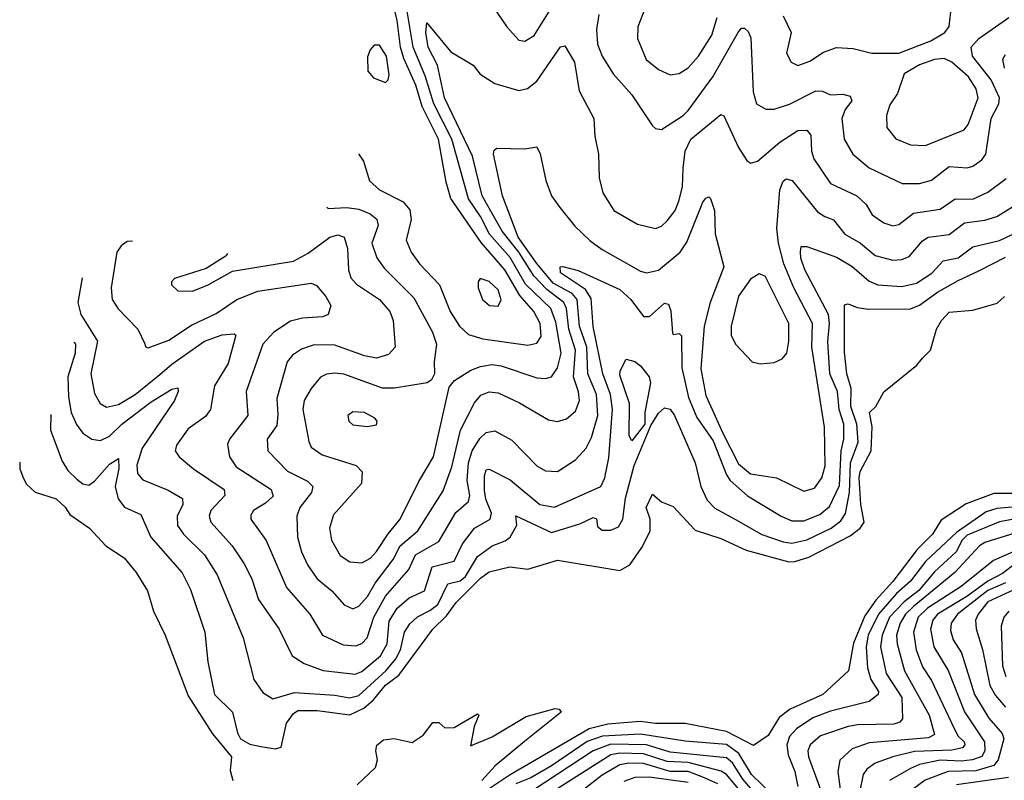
# Model space of a CAD drawing. Extents: x 1308313 to 1441400, y 959662 to 1036319.
# Tile 13 of 256: x 1333092 to 1336411, y 976706 to 979268. Entities that reach past the tile are written whole.
import ezdxf

# ---------------------------------------------------------------- set-up
doc = ezdxf.new("R2010")
doc.units = 0

msp = doc.modelspace()

# ---------------------------------------------------------------- linework, layer by layer
at = {"layer": '0CON10XD'}
for points in [[(1334127.2, 978636.6), (1334132.3, 978632.3), (1334194.8, 978635.2), (1334235, 978630), (1334274, 978614), (1334296.1, 978596.1), (1334300.6, 978575), (1334279.5, 978515), (1334296, 978466), (1334320.3, 978430.3), (1334420.9, 978330.9), (1334483.5, 978215), (1334496.9, 978175), (1334488.8, 978115), (1334490, 978075), (1334480, 978055), (1334465.4, 978044.6), (1334355, 978026.7), (1334315, 978026.1), (1334185, 978074.2), (1334155, 978077.6), (1334126.1, 978073.9), (1334106, 978064), (1334074.5, 978025.5), (1334051.4, 977985), (1334046.8, 977955), (1334066.4, 977846.4), (1334075, 977828.1), (1334112.3, 977802.3), (1334226.2, 977766.2), (1334247.1, 977745), (1334243.8, 977705), (1334150.5, 977599.5), (1334136.6, 977555), (1334143.3, 977515), (1334172.6, 977462.6), (1334205, 977441.1), (1334245, 977437.8), (1334275, 977454.1), (1334295, 977475.9), (1334334, 977536), (1334374.8, 977585), (1334437.5, 977712.5), (1334486.6, 977795), (1334540, 978030), (1334558, 978052), (1334612.8, 978087.2), (1334645, 978099.8), (1334685, 978106), (1334715, 978102.2), (1334835, 978061.6), (1334865, 978059.1), (1334885, 978064.6), (1334905.4, 978094.6), (1334917.8, 978145), (1334899.5, 978249.5), (1334882.4, 978295), (1334797.4, 978377.4), (1334745, 978467.1), (1334675.8, 978545), (1334644.9, 978604.9), (1334604.6, 978664.6), (1334549.1, 978865), (1334488.1, 978985), (1334459.1, 979079.1), (1334418.7, 979175), (1334390.6, 979345)], [(1334234.4, 978815.9), (1334251.6, 978791.6), (1334271.5, 978725), (1334305.5, 978695), (1334384.8, 978654.8), (1334407.2, 978627.2), (1334411.9, 978595), (1334395.3, 978525), (1334411.3, 978485), (1334440, 978445), (1334506.7, 978375), (1334543.2, 978285), (1334575, 978235.4), (1334605, 978207.8), (1334653.1, 978193.1), (1334805, 978171.9), (1334835, 978177.9), (1334849.3, 978200.7), (1334846.3, 978245), (1334825.2, 978285), (1334778.4, 978338.4), (1334727.7, 978425), (1334647.2, 978517.2), (1334545.9, 978665), (1334530.2, 978720.2), (1334504.1, 978865), (1334448.6, 978975), (1334427.2, 979047.2), (1334386.8, 979136.8), (1334375.8, 979175), (1334364.9, 979265), (1334342.8, 979352.8)], [(1334673, 979333), (1334733.6, 979243.6), (1334775, 979198.6), (1334795, 979195.6), (1334826.5, 979215), (1334882.6, 979305)], [(1335199.1, 979305), (1335176.1, 979243.9), (1335174.6, 979205), (1335203.9, 979133.9), (1335245, 979100), (1335285, 979082.5), (1335315, 979086.9), (1335345, 979106.2), (1335379.7, 979145), (1335425, 979215.5), (1335442.8, 979275)], [(1335665, 979281.4), (1335691.9, 979225), (1335676.9, 979155), (1335692.5, 979125), (1335715, 979113.5), (1335755, 979128.2), (1335801.3, 979158.7), (1335845, 979174.7), (1335901.4, 979171.4), (1335964.7, 979154.7), (1336055, 979155.1), (1336163.1, 979196.9), (1336210, 979225), (1336224.4, 979245), (1336233.2, 979315)], [(1335043.8, 979285), (1335036.5, 979235), (1335039.5, 979185), (1335055.2, 979145.2), (1335092.8, 979085), (1335155, 979014.5), (1335225, 978910.8), (1335235, 978900.8), (1335255, 978898.1), (1335328.2, 978945), (1335345, 978962), (1335428.7, 979075), (1335515, 979227.1), (1335525, 979239.2), (1335535, 979239.4), (1335547.7, 979227.7), (1335556.5, 979206.5), (1335564.7, 979025), (1335575.7, 978985), (1335606.9, 978966.9), (1335635, 978966), (1335686.9, 978983.1), (1335775, 979028.3), (1335797.6, 979027.6), (1335824.6, 979014.6), (1335866.5, 979016.5), (1335890.8, 979010.8), (1335896.4, 978995), (1335874.7, 978965), (1335863.7, 978935), (1335870.7, 978865), (1335900.4, 978815), (1335955, 978768.9), (1336066.4, 978716.4), (1336125, 978715.8), (1336165, 978727.6), (1336225, 978772.8), (1336285, 978769.1), (1336305, 978774.6), (1336335, 978796.2), (1336348.6, 978815), (1336365.9, 978935), (1336392.1, 978985), (1336394.1, 979005), (1336366.5, 979065), (1336303.3, 979145), (1336299.3, 979175), (1336324.9, 979205.1), (1336426.2, 979275)], [(1333792.8, 978479.8), (1333788, 978472), (1333720.4, 978429.6), (1333614.4, 978395.6), (1333603.8, 978385), (1333604.3, 978374.3), (1333625, 978354.3), (1333675, 978353.5), (1333728, 978375), (1333809.2, 978420.8), (1334015, 978454.8), (1334065, 978481.6), (1334137.8, 978535), (1334165, 978543.3), (1334185.7, 978535.7), (1334197.5, 978497.5), (1334200.7, 978425), (1334208.3, 978398.3), (1334227.4, 978377.4), (1334304.7, 978325), (1334339.3, 978285), (1334350.9, 978255), (1334358.2, 978165), (1334335, 978139.6), (1334295, 978127.8), (1334255, 978135.7), (1334155, 978171.9), (1334085, 978172.9), (1334041.8, 978158.2), (1334011.9, 978138.1), (1333993.4, 978115), (1333958.7, 977991.3), (1333962.2, 977937.8), (1333958.7, 977901.3), (1333926.7, 977855), (1333928.8, 977815), (1333995, 977747.1), (1334062.8, 977712.8), (1334080, 977695), (1334075.3, 977675), (1334036.2, 977625), (1334025.9, 977595), (1334028.8, 977525), (1334041.9, 977475), (1334061.8, 977431.8), (1334095, 977384.6), (1334144.4, 977344.4), (1334186.4, 977296.4), (1334215, 977283.1), (1334235, 977292), (1334265, 977324.7), (1334290.6, 977369.4), (1334350.9, 977449.2), (1334375, 977495.7), (1334434.4, 977545.6), (1334519.6, 977680.4), (1334548.4, 977761.6), (1334578, 977885), (1334625, 977977.3), (1334646.8, 978003.2), (1334675, 978014.1), (1334705, 978011.1), (1334777.3, 977977.3), (1334875, 977919.6), (1334905, 977913.8), (1334935, 977923.1), (1334965, 977949.5), (1334978.8, 977985), (1334976.1, 978013.9), (1334959, 978065), (1334965.5, 978155), (1334942.8, 978225), (1334934.9, 978294.9), (1334925.7, 978315), (1334869.1, 978359.1), (1334824.7, 978404.7), (1334775.1, 978485), (1334717.9, 978555), (1334651.5, 978675), (1334618.6, 978808.6), (1334524.5, 979005), (1334500.7, 979115), (1334468.8, 979175), (1334461.2, 979225), (1334465, 979257.5), (1334545, 979160), (1334620.8, 979115), (1334644.6, 979084.6), (1334693.2, 979053.2), (1334775, 979029.7), (1334803.8, 979036.2), (1334835, 979060.7), (1334915, 979176.7), (1334930, 979180), (1334962.3, 979125), (1334978.1, 979028.1), (1335027.9, 978935), (1335030.4, 978875), (1335042.9, 978815), (1335045.4, 978735), (1335058.2, 978685), (1335094.3, 978625), (1335175, 978579.6), (1335235, 978564.6), (1335255, 978572.5), (1335275, 978590), (1335301.3, 978625), (1335313.7, 978656.3), (1335326, 978705), (1335328.1, 978768.1), (1335335.2, 978824.8), (1335354.7, 978865), (1335455, 978948.6), (1335465, 978944), (1335515, 978837.8), (1335543.3, 978793.3), (1335555, 978784.5), (1335578.9, 978791.1), (1335654.2, 978855.8), (1335715, 978894.3), (1335745, 978895.8), (1335759, 978879), (1335761.4, 978825), (1335769.3, 978799.3), (1335825, 978716.4), (1335913.8, 978675), (1335945, 978645.5), (1335965, 978610.4), (1336005, 978583.3), (1336035, 978573.9), (1336055, 978578.2), (1336105, 978616.2), (1336195, 978629.2), (1336245, 978664.8), (1336305, 978663.8), (1336355, 978687.4), (1336416.7, 978733.3)], [(1334325, 979056.2), (1334334.3, 979065.7), (1334337.6, 979082.4), (1334328.9, 979145), (1334305, 979182.5), (1334287.5, 979182.5), (1334273.6, 979166.4), (1334265, 979142.5), (1334265.5, 979095), (1334285, 979072.1), (1334325, 979056.2)], [(1336145, 978844.6), (1336275, 978897.1), (1336289.1, 978915), (1336322.8, 979005), (1336316.2, 979035), (1336290, 979075), (1336233.5, 979125), (1336207.6, 979137.6), (1336175, 979133.5), (1336125, 979116), (1336073.4, 979085), (1336051.3, 979018.7), (1336025, 978980.8), (1336013.8, 978945), (1336014.5, 978905), (1336045, 978866.7), (1336095, 978846.2), (1336145, 978844.6)], [(1336411.3, 979105), (1336405.4, 979134.6), (1336415, 979151.1)], [(1333472.4, 978521.4), (1333455, 978520.2), (1333434.3, 978505.7), (1333419.7, 978485), (1333401.2, 978365), (1333404, 978325), (1333423.9, 978293.9), (1333490.5, 978225), (1333513.8, 978176.2), (1333516.2, 978166.2), (1333525, 978162), (1333595, 978188.1), (1333671.6, 978238.4), (1333755, 978278.3), (1333824.6, 978325), (1333895, 978353), (1334075, 978380), (1334092.9, 978372.9), (1334124.6, 978335), (1334141.1, 978305), (1334132.5, 978275), (1334113.4, 978266.6), (1334045, 978262.6), (1334005, 978252.1), (1333949.3, 978215), (1333911.8, 978175), (1333855.3, 978015), (1333861.4, 977935), (1333799.2, 977855), (1333792.4, 977837.6), (1333799.3, 977795), (1333821.4, 977761.4), (1333940, 977685), (1333946.8, 977663.2), (1333921.2, 977638.8), (1333880, 977615), (1333871.1, 977598.9), (1333871.8, 977585), (1333923.6, 977513.6), (1333991.8, 977355), (1334070, 977265), (1334112.7, 977195), (1334182.2, 977162.2), (1334225, 977158.2), (1334245, 977166.6), (1334263.5, 977185), (1334285.7, 977255), (1334325, 977326.2), (1334404.4, 977415.6), (1334426.5, 977465), (1334505, 977510.3), (1334562, 977608), (1334605.3, 977645), (1334609.6, 977665), (1334600.1, 977715), (1334605.4, 977775), (1334617.4, 977815), (1334642.8, 977857.2), (1334665, 977876.9), (1334693.2, 977883.2), (1334751, 977851), (1334835.6, 977765), (1334865, 977748.5), (1334905, 977746.2), (1334965.2, 977784.8), (1335002, 977825), (1335019.9, 977860.1), (1335041.3, 977935), (1335035.9, 978005), (1335007.1, 978075), (1335003.3, 978165), (1334979, 978235), (1334971.7, 978325), (1334954, 978345), (1334890.7, 978380.7), (1334835, 978446.4), (1334772.7, 978535), (1334719.6, 978675), (1334689.4, 978815), (1334691.5, 978828.5), (1334700, 978835), (1334795, 978832.7), (1334835, 978840), (1334846.2, 978816.2), (1334866.1, 978726.1), (1334884.5, 978675), (1334912.7, 978635), (1334962.8, 978572.8), (1335013.7, 978523.7), (1335055, 978493.4), (1335185, 978420.8), (1335205, 978415.3), (1335245, 978424.1), (1335318.1, 978485), (1335341, 978519), (1335395, 978652.9), (1335405, 978667.1), (1335415, 978670.8), (1335420, 978665), (1335434.1, 978625), (1335436.2, 978546.2), (1335465.2, 978435), (1335419.8, 978315), (1335398.7, 978235), (1335388.3, 978091.7), (1335405, 978002.1), (1335462.4, 977875), (1335515, 977771.2), (1335555, 977738.2), (1335642.9, 977725), (1335735, 977680), (1335770.6, 977689.4), (1335795.7, 977725), (1335806.7, 977765), (1335804.4, 977895.6), (1335761.6, 978165), (1335764.5, 978245), (1335701, 978365), (1335667.4, 978445), (1335649.4, 978515), (1335644.2, 978565), (1335654.5, 978695), (1335665, 978723.8), (1335675, 978731.7), (1335695.8, 978725.8), (1335781.1, 978621.1), (1335805.4, 978604.6), (1335835, 978593.8), (1335872.9, 978545), (1335926.2, 978515), (1335975, 978473.7), (1336035, 978457.3), (1336065, 978459.8), (1336090.3, 978469.7), (1336135, 978523.3), (1336154.5, 978535.5), (1336225, 978543.9), (1336276.8, 978583.2), (1336345, 978592.1), (1336385.5, 978604.5), (1336465.2, 978654.8)], [(1333303.3, 978398.2), (1333288.2, 978315), (1333298.9, 978275), (1333354.1, 978185), (1333332, 978075), (1333345, 978009.2), (1333363.8, 977975), (1333385, 977962.9), (1333425, 977972), (1333481.9, 978005), (1333565, 978072.1), (1333605, 978107.6), (1333715, 978184.8), (1333775, 978206.4), (1333815, 978210), (1333821.2, 978205), (1333795, 978110), (1333748.6, 978035), (1333735.9, 977955), (1333718.7, 977931.3), (1333660.5, 977889.5), (1333621.2, 977835), (1333616.7, 977815), (1333629.4, 977795), (1333677.8, 977755), (1333781.5, 977685), (1333783.2, 977665), (1333736.8, 977615), (1333731.2, 977595), (1333736.7, 977575), (1333808.4, 977495), (1333849.4, 977435), (1333874.8, 977384.8), (1333896.9, 977315), (1333966.8, 977215), (1334011.1, 977125), (1334051.1, 977098.9), (1334115, 977075.8), (1334223.3, 977063.3), (1334245, 977072.3), (1334307.9, 977125), (1334330.3, 977165), (1334337.8, 977242.2), (1334364.1, 977285.9), (1334405, 977320.2), (1334456.2, 977343.8), (1334482.9, 977425), (1334556.1, 977443.9), (1334585, 977502), (1334624.7, 977555), (1334677.6, 977585), (1334682.4, 977605), (1334663.1, 977653.1), (1334658.6, 977681.4), (1334658.6, 977731.4), (1334665, 977751.1), (1334675, 977753.9), (1334745, 977718.1), (1334845, 977634.8), (1334895, 977626.2), (1335050.5, 977695), (1335064.7, 977725), (1335077.7, 977792.3), (1335090.1, 977955), (1335083.2, 978005), (1335057.6, 978075), (1335025.6, 978234.4), (1335018.5, 978328.5), (1334999.2, 978359.2), (1334915, 978414.7), (1334914.4, 978435), (1334923, 978437), (1334975, 978422.5), (1335115, 978358.9), (1335152.2, 978325), (1335195, 978267.9), (1335215, 978268.2), (1335265, 978312.5), (1335279.5, 978309.5), (1335287, 978287), (1335291.9, 978211.9), (1335295, 978207.1), (1335315, 978211.1), (1335322.7, 978202.7), (1335324.1, 978095), (1335346.2, 977995), (1335375, 977927.7), (1335429.3, 977849.3), (1335474.1, 977734.1), (1335486.7, 977715), (1335545, 977664), (1335658.2, 977595), (1335695, 977579.6), (1335735, 977579.6), (1335788.9, 977601.1), (1335821.9, 977628.1), (1335855, 977698.6), (1335860.4, 977815), (1335870.1, 977855), (1335869.6, 977905), (1335854.4, 977955), (1335848.8, 978015), (1335823.2, 978075), (1335815.7, 978184.3), (1335821.6, 978245), (1335818, 978275), (1335738.8, 978425), (1335724.8, 978465), (1335724.2, 978485.8), (1335726.1, 978503.9), (1335745.7, 978504.3), (1335845, 978468.2), (1335897.3, 978437.3), (1335955, 978387.4), (1335985, 978375.2), (1336065, 978368.7), (1336115, 978380.2), (1336166.3, 978413.7), (1336204.8, 978455.2), (1336255, 978465.6), (1336305, 978502.4), (1336395, 978524.1), (1336524.5, 978585.5)], [(1333275.4, 978181.8), (1333280.4, 978175), (1333279.1, 978145), (1333255.2, 978065), (1333257.1, 977997.1), (1333266.2, 977945), (1333284.1, 977904.1), (1333305, 977875.4), (1333335, 977855.3), (1333365, 977850), (1333395, 977865.2), (1333436.5, 977905), (1333535, 977981.1), (1333605, 978023.6), (1333625, 978027.5), (1333626.9, 978015), (1333613.8, 977985), (1333505, 977824.7), (1333487, 977767), (1333489.4, 977739.4), (1333507.3, 977717.3), (1333592.8, 977682.8), (1333641.2, 977655), (1333641.8, 977635), (1333623, 977595), (1333624.2, 977564.2), (1333644.6, 977534.6), (1333714.7, 977465), (1333758.1, 977398.1), (1333845.3, 977185), (1333881.2, 977045), (1333911.9, 977001.9), (1333945, 976980), (1334018.1, 977001.9), (1334155, 976992.6), (1334203.7, 976983.7), (1334235, 976991.3), (1334327.7, 977075), (1334359.7, 977115), (1334376.1, 977145), (1334389.7, 977205), (1334407, 977233), (1334433.3, 977256.7), (1334475, 977277.1), (1334501.8, 977298.2), (1334535, 977367.5), (1334577.4, 977377.4), (1334595, 977392.5), (1334635, 977459.2), (1334685, 977495.6), (1334728, 977512), (1334745.3, 977525), (1334767.9, 977565), (1334765, 977596.7), (1334885, 977540), (1334980.4, 977569.6), (1335025, 977590.8), (1335036.4, 977586.4), (1335040.1, 977560.1), (1335055, 977548.8), (1335085, 977548.8), (1335110.3, 977559.7), (1335125.2, 977584.8), (1335133.9, 977656.1), (1335163.8, 977766.2), (1335219.2, 977900.8), (1335245, 977942.5), (1335265, 977960.8), (1335285, 977956.4), (1335299.3, 977935), (1335368.6, 977775), (1335388.1, 977695), (1335409.7, 977649.7), (1335435, 977622.1), (1335504.3, 977584.3), (1335593.9, 977533.9), (1335665, 977509), (1335695, 977504.8), (1335745, 977515.5), (1335827.5, 977555), (1335860.3, 977579.7), (1335876, 977604), (1335889.1, 977675), (1335892.4, 977775), (1335918.5, 977845), (1335913.8, 977905), (1335893.5, 977965), (1335894.9, 978025), (1335880, 978075), (1335872.5, 978147.5), (1335872.2, 978307.8), (1335885, 978310.9), (1335915, 978298.8), (1335953, 978293), (1336095, 978293.5), (1336125, 978306.7), (1336185, 978350), (1336255, 978389.8), (1336325, 978421.9), (1336415, 978468)], [(1335588.1, 978108.1), (1335635, 978113.3), (1335661.8, 978125), (1335677.3, 978145), (1335684.8, 978185), (1335684.8, 978244.8), (1335605, 978404), (1335585, 978412), (1335555, 978393.8), (1335515, 978336.2), (1335490, 978235), (1335489.7, 978205), (1335504.6, 978175), (1335561.1, 978115), (1335588.1, 978108.1)], [(1334705, 978303.3), (1334715.4, 978324.6), (1334705, 978357.5), (1334675, 978385.4), (1334644.4, 978395.6), (1334637.5, 978385), (1334637.5, 978365), (1334652.2, 978325), (1334676.2, 978305), (1334705, 978303.3)], [(1333197.7, 977937.4), (1333196, 977885), (1333235, 977781.2), (1333255, 977749.6), (1333285, 977720), (1333305, 977704.4), (1333325, 977700), (1333345, 977713.5), (1333395, 977770.3), (1333425, 977789.2), (1333426.1, 977756.1), (1333414.2, 977695), (1333424.1, 977654.1), (1333445.8, 977625.8), (1333500.5, 977600.5), (1333534.7, 977525), (1333640, 977405), (1333668.6, 977348.6), (1333716.4, 977205), (1333726, 977105), (1333748.7, 976995), (1333809.2, 976935), (1333826, 976865), (1333836.7, 976845), (1333867.5, 976827.5), (1333905, 976820), (1333955, 976811.8), (1333973.1, 976816.9), (1333992.1, 976897.9), (1334015, 976930.8), (1334029.4, 976940.6), (1334095, 976941.2), (1334205, 976926.5), (1334251.8, 976948.2), (1334285, 976976.4), (1334325, 977025.6), (1334370.4, 977059.6), (1334484.7, 977215.3), (1334530.7, 977259.3), (1334563.1, 977305), (1334645, 977386.5), (1334675, 977407.8), (1334744.5, 977424.5), (1334805, 977416.4), (1334905, 977447.2), (1335115, 977412.9), (1335148.6, 977431.4), (1335189.5, 977489.5), (1335216.8, 977545), (1335216.8, 977585), (1335203.2, 977625), (1335225, 977670), (1335255, 977644.2), (1335295, 977627.5), (1335368.8, 977548.8), (1335455, 977520.3), (1335540.6, 977480.6), (1335685, 977441.9), (1335705, 977442.5), (1335752.2, 977457.8), (1335890.7, 977529.3), (1335924.6, 977555.4), (1335938.8, 977575), (1335927.7, 977635), (1335921.8, 977725), (1335925, 977745.4), (1335961.7, 977815), (1335965.9, 977895.9), (1335956.5, 977945), (1335977.5, 977965), (1336005, 978014), (1336115.9, 978104.1), (1336135, 978127.5), (1336162.5, 978155), (1336182.5, 978225), (1336199.4, 978255), (1336225, 978282.9), (1336305, 978289.1), (1336386.6, 978313.4), (1336410.8, 978335)], [(1335155, 977848.8), (1335146.4, 977866.4), (1335147.1, 977975), (1335115, 978070), (1335115.7, 978085), (1335135.9, 978124.1), (1335165, 978116.7), (1335185, 978101.4), (1335213.8, 978065), (1335218.4, 978045), (1335199.5, 977945), (1335198.9, 977905), (1335155, 977848.8)], [(1334265, 977897.1), (1334295, 977903.3), (1334296.7, 977915), (1334288.8, 977925), (1334255, 977944.4), (1334215, 977947.1), (1334198.8, 977935), (1334202, 977915), (1334215, 977903.1), (1334265, 977897.1)], [(1333092.4, 977777.4), (1333093.3, 977755), (1333105, 977722.3), (1333115, 977703.4), (1333145, 977676.1), (1333215, 977653.3), (1333246, 977626), (1333261.4, 977601.4), (1333327.1, 977555), (1333382.2, 977495), (1333445, 977454.5), (1333485, 977405.6), (1333523.6, 977343.6), (1333543.2, 977275), (1333582.2, 977195), (1333659.8, 976989.8), (1333741.8, 976861.7), (1333805.8, 976785), (1333801.7, 976738.3), (1333811.1, 976705)], [(1336455, 977671.5), (1336375, 977671.6), (1336282.6, 977637.4), (1336198.2, 977581.8), (1336168.3, 977535), (1336116.7, 977483.3), (1336034.9, 977375), (1335977.5, 977312.5), (1335940.8, 977259.2), (1335902.6, 977167.4), (1335885.2, 977074.8), (1335798.6, 976995), (1335689.1, 976945), (1335652.4, 976917.6), (1335615, 976856.2), (1335565, 976823.1), (1335475, 976870.2), (1335335, 976896.7), (1335235, 976896.5), (1335183.7, 976903.7), (1335075, 976894.5), (1335011.5, 976878.5), (1334745, 976724.2), (1334675, 976677.2)], [(1336475, 977629.2), (1336385, 977621.6), (1336349.9, 977610.1), (1336249.2, 977540.8), (1336145, 977442.8), (1336094, 977376), (1336047.2, 977335), (1335987, 977265), (1335951.9, 977195), (1335945.1, 977155.1), (1335949.6, 977085), (1335960.9, 977045), (1335986.6, 977005), (1335985.5, 976994.5), (1335955, 976970.8), (1335825, 976938.5), (1335765, 976916.4), (1335710.8, 976879.2), (1335686.9, 976853.1), (1335678, 976825), (1335681.9, 976791.9), (1335704.8, 976735), (1335715.2, 976684.8)], [(1336485, 977593.1), (1336395, 977576.8), (1336285, 977531.6), (1336269.2, 977515), (1336248.6, 977475), (1336175, 977408.2), (1336122.2, 977345), (1336072.7, 977307.3), (1336023.7, 977255), (1335999, 977195), (1335993.9, 977155), (1336012.5, 977065), (1336065.7, 976985), (1336067.6, 976912.4), (1336059, 976901), (1336038.8, 976895), (1335917.2, 976892.8), (1335885, 976886.6), (1335791.8, 976855), (1335756.4, 976825), (1335748.7, 976805), (1335750.4, 976785), (1335791.8, 976675)], [(1336605, 977587.9), (1336345, 977506.5), (1336327, 977495), (1336244.2, 977405.8), (1336105, 977291.6), (1336077.8, 977265), (1336059.4, 977235), (1336047.8, 977195), (1336049.6, 977165), (1336074.4, 977074.4), (1336157.2, 976925), (1336175, 976860), (1336155, 976848.6), (1335955, 976832.2), (1335898.4, 976811.6), (1335856.9, 976773.1), (1335849.8, 976735), (1335871.6, 976565)], [(1336555, 977526), (1336374.1, 977445.9), (1336265, 977358.3), (1336151.4, 977285), (1336120.3, 977255), (1336104.6, 977205), (1336113.6, 977145), (1336135, 977088.2), (1336165, 977041.8), (1336231.6, 976901.6), (1336253.9, 976855), (1336275.2, 976835), (1336277.9, 976825), (1336270.3, 976815), (1336233.4, 976806.6), (1336107.5, 976802.5), (1336035, 976784.5), (1335975, 976763.8), (1335947.1, 976742.9), (1335934.8, 976725.2), (1335922.2, 976665)], [(1336462.7, 977447.3), (1336405, 977402.8), (1336355, 977376.9), (1336284.9, 977325), (1336185, 977265.1), (1336170, 977245), (1336161.8, 977215), (1336172.9, 977155), (1336221.1, 977075), (1336276, 976936), (1336344.1, 976835), (1336344.8, 976805), (1336334.4, 976785.6), (1336303.5, 976775), (1336265, 976770.1), (1336195, 976773), (1336125, 976759), (1336094.1, 976745.9), (1336024.2, 976705)], [(1336545, 977394.2), (1336355, 977306.3), (1336322.1, 977265), (1336313.9, 977245), (1336315.6, 977215.6), (1336336.8, 977146.8), (1336361.8, 977025), (1336380.9, 976990.9), (1336415, 976952.3)], [(1336415, 977371), (1336355, 977344.9), (1336253.1, 977265), (1336231.7, 977235), (1336229.7, 977209.7), (1336238.4, 977178.4), (1336266.5, 977135), (1336310.5, 976995), (1336358, 976915), (1336403.6, 976863.6), (1336409.3, 976845), (1336389.7, 976775), (1336374.9, 976755.1), (1336315, 976737.8), (1336221.1, 976735), (1336144.2, 976705.8), (1336088.1, 976665)], [(1336425.9, 977275), (1336408.9, 977255), (1336400.4, 977225), (1336405, 977091.2), (1336416, 977055)], [(1334229.4, 976690.6), (1334291.1, 976748.9), (1334298, 976775), (1334292.5, 976805), (1334296.1, 976823.9), (1334318.3, 976841.7), (1334353.9, 976846.1), (1334415, 976833.3), (1334452, 976858), (1334485, 976900), (1334505, 976900), (1334525, 976882.5), (1334556.4, 976883.6), (1334635, 976930), (1334640, 976925), (1334623.6, 976886.4), (1334611.7, 976821.7), (1334685, 976852.1), (1334799.5, 976920.5), (1334897.3, 976947.3), (1334910, 976945), (1334917.5, 976935), (1334793.5, 976836.5), (1334695.1, 976754.8), (1334650, 976705)], [(1335627.8, 976657.8), (1335558.4, 976725), (1335515.8, 976795.8), (1335475, 976825.9), (1335335, 976837.5), (1335185, 976860.5), (1335056.2, 976853.8), (1335005, 976836.1), (1334885, 976754.5), (1334815, 976714), (1334765, 976693.8)], [(1335621.8, 976601.8), (1335529.3, 976709.3), (1335494.4, 976764.4), (1335475, 976781.7), (1335285, 976800.8), (1335205, 976825.6), (1335085, 976827), (1335024.8, 976805), (1334825, 976673.4)], [(1335600.3, 976575), (1335475, 976724.8), (1335456.8, 976736.8), (1335345, 976765.9), (1335275, 976768.9), (1335195, 976794.5), (1335115, 976797.5), (1335085, 976791.2), (1334885, 976664.6)], [(1335445, 976694), (1335395, 976715.8), (1335345, 976734.8), (1335285, 976735.7), (1335195, 976762), (1335145, 976763.4), (1335115, 976757.6), (1335055, 976723), (1334983.7, 976666.3)], [(1335345, 976698.7), (1335213.8, 976716.2), (1335165, 976715.1), (1335128.5, 976701.5)], [(1336425.3, 976715), (1336249.3, 976690.7)]]:
    msp.add_lwpolyline(points, dxfattribs=at)

doc.saveas('drawing.dxf')
